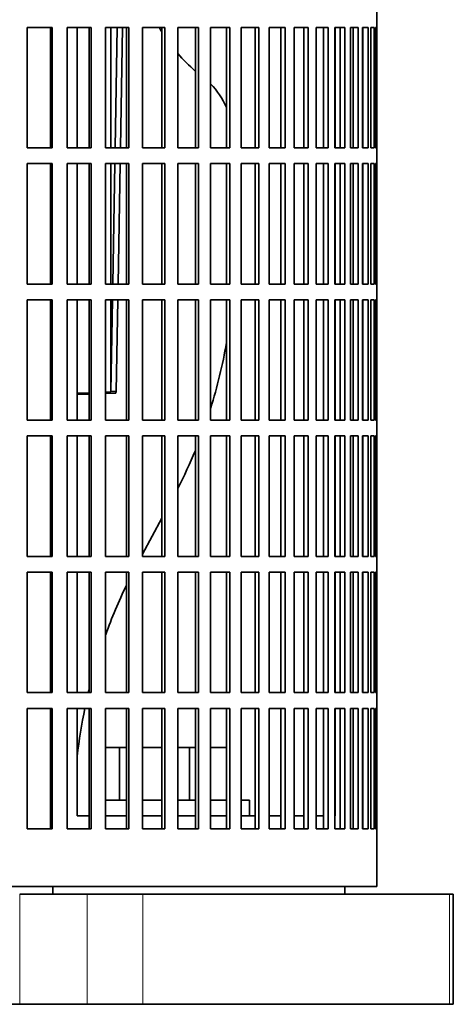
# Model space of a CAD drawing. Header units: millimetres. Extents: x 148 to 904, y -2845 to 2089.
# Tile 15 of 24: x 741 to 824, y -620 to -432. Entities that reach past the tile are written whole.
import ezdxf

# ---------------------------------------------------------------- set-up
doc = ezdxf.new("R2010")
doc.units = ezdxf.units.MM
for name, color, linetype in [('VSI134_ADATTATOR', 7, 'Continuous'), ('VSI134_FILTRO_A', 7, 'Continuous'), ('VSI134_SUPPORTO_', 7, 'Continuous'), ('VSI134_TERMINALE', 7, 'Continuous')]:
    doc.layers.add(name, color=color, linetype=linetype)

# ---------------------------------------------------------------- blocks, each defined once
blk = doc.blocks.new('SE3')
at = {"layer": 'VSI134_ADATTATOR', "color": 7, "linetype": 'Continuous', "lineweight": 35}
for p, q in [((757.53, -570.82), (760.17, -570.82)), ((760.17, -570.82), (761.51, -570.82)), ((760.17, -570.82), (760.17, -580.82)), ((764.59, -570.82), (768.27, -570.82)), ((771.29, -570.82), (773.55, -570.82)), ((773.55, -570.82), (774.65, -570.82)), ((773.55, -570.82), (773.55, -580.82)), ((777.57, -570.82), (780.59, -570.82)), ((757.53, -580.82), (761.51, -580.82)), ((764.59, -580.82), (768.27, -580.82)), ((771.29, -580.82), (774.65, -580.82)), ((777.57, -580.82), (780.59, -580.82)), ((783.4, -580.82), (784.97, -580.82)), ((784.97, -583.82), (784.97, -580.82)), ((753.98, -598.82), (741.13, -598.82)), ((764.64, -598.82), (753.98, -598.82)), ((823.18, -598.82), (764.64, -598.82)), ((823.88, -598.82), (823.18, -598.82)), ((823.88, -619.82), (823.88, -598.82)), ((731.99, -619.82), (741.13, -619.82)), ((753.98, -619.82), (741.13, -619.82)), ((764.64, -619.82), (753.98, -619.82)), ((764.64, -619.82), (823.18, -619.82)), ((823.88, -619.82), (823.18, -619.82))]:
    blk.add_line(p, q, dxfattribs=at)
at = {"layer": 'VSI134_ADATTATOR', "color": 4, "linetype": 'Continuous', "lineweight": 9}
for p, q in [((741.13, -598.82), (741.13, -619.82)), ((753.98, -598.82), (753.98, -619.82)), ((764.64, -598.82), (764.64, -619.82)), ((823.18, -619.82), (823.18, -598.82))]:
    blk.add_line(p, q, dxfattribs=at)
at = {"layer": 'VSI134_FILTRO_A', "color": 7, "linetype": 'Continuous', "lineweight": 35}
for p, q in [((809.29, -597.32), (809.29, -396.32)), ((742.56, -433.32), (742.56, -456.32)), ((747.33, -433.32), (742.56, -433.32)), ((747.02, -433.32), (747.02, -456.32)), ((747.33, -433.32), (747.33, -456.32)), ((750.17, -433.32), (750.17, -456.32)), ((754.79, -433.32), (750.17, -433.32)), ((754.41, -433.32), (754.41, -456.32)), ((754.79, -433.32), (754.79, -456.32)), ((757.53, -433.32), (757.53, -456.32)), ((761.97, -433.32), (757.53, -433.32)), ((761.51, -433.32), (761.51, -456.32)), ((761.97, -433.32), (761.97, -456.32)), ((764.59, -433.32), (764.59, -456.32)), ((768.81, -433.32), (764.59, -433.32)), ((768.27, -433.32), (768.27, -456.32)), ((768.81, -433.32), (768.81, -456.32)), ((771.29, -433.32), (771.29, -456.32)), ((775.26, -433.32), (771.29, -433.32)), ((774.65, -433.32), (774.65, -456.32)), ((775.26, -433.32), (775.26, -456.32)), ((777.57, -433.32), (777.57, -456.32)), ((781.26, -433.32), (777.57, -433.32)), ((780.59, -433.32), (780.59, -456.32)), ((781.26, -433.32), (781.26, -456.32)), ((786.78, -433.32), (783.4, -433.32)), ((783.4, -433.32), (783.4, -456.32)), ((786.04, -433.32), (786.04, -456.32)), ((786.78, -433.32), (786.78, -456.32)), ((791.77, -433.32), (788.73, -433.32)), ((788.73, -433.32), (788.73, -456.32)), ((790.98, -433.32), (790.98, -456.32)), ((791.77, -433.32), (791.77, -456.32)), ((796.19, -433.32), (793.51, -433.32)), ((793.51, -433.32), (793.51, -456.32)), ((795.35, -433.32), (795.35, -456.32)), ((796.19, -433.32), (796.19, -456.32)), ((800.02, -433.32), (797.71, -433.32)), ((797.71, -433.32), (797.71, -456.32)), ((799.13, -433.32), (799.13, -456.32)), ((800.02, -433.32), (800.02, -456.32)), ((803.21, -433.32), (801.3, -433.32)), ((801.3, -433.32), (801.3, -456.32)), ((802.28, -433.32), (802.28, -456.32)), ((803.21, -433.32), (803.21, -456.32)), ((805.75, -433.32), (804.24, -433.32)), ((804.24, -433.32), (804.24, -456.32)), ((804.79, -433.32), (804.79, -456.32)), ((805.75, -433.32), (805.75, -456.32)), ((807.61, -433.32), (806.53, -433.32)), ((806.53, -433.32), (806.53, -456.32)), ((806.64, -433.32), (806.64, -456.32)), ((807.61, -433.32), (807.61, -456.32)), ((808.79, -433.32), (808.14, -433.32)), ((808.14, -433.32), (808.14, -456.32)), ((808.79, -433.32), (808.79, -456.32)), ((809.27, -433.32), (809.06, -433.32)), ((809.06, -433.32), (809.06, -456.32)), ((809.27, -433.32), (809.27, -456.32)), ((747.33, -456.32), (742.56, -456.32)), ((754.79, -456.32), (750.17, -456.32)), ((761.97, -456.32), (757.53, -456.32)), ((768.81, -456.32), (764.59, -456.32)), ((775.26, -456.32), (771.29, -456.32)), ((781.26, -456.32), (777.57, -456.32)), ((786.78, -456.32), (783.4, -456.32)), ((791.77, -456.32), (788.73, -456.32)), ((796.19, -456.32), (793.51, -456.32)), ((800.02, -456.32), (797.71, -456.32)), ((803.21, -456.32), (801.3, -456.32)), ((805.75, -456.32), (804.24, -456.32)), ((807.61, -456.32), (806.53, -456.32)), ((808.79, -456.32), (808.14, -456.32)), ((809.27, -456.32), (809.06, -456.32)), ((742.56, -459.32), (742.56, -482.32)), ((747.33, -459.32), (742.56, -459.32)), ((747.02, -459.32), (747.02, -482.32)), ((747.33, -459.32), (747.33, -482.32)), ((750.17, -459.32), (750.17, -482.32)), ((754.79, -459.32), (750.17, -459.32)), ((754.41, -459.32), (754.41, -482.32)), ((754.79, -459.32), (754.79, -482.32)), ((757.53, -459.32), (757.53, -482.32)), ((761.97, -459.32), (757.53, -459.32)), ((761.51, -459.32), (761.51, -482.32)), ((761.97, -459.32), (761.97, -482.32)), ((764.59, -459.32), (764.59, -482.32)), ((768.81, -459.32), (764.59, -459.32)), ((768.27, -459.32), (768.27, -482.32)), ((768.81, -459.32), (768.81, -482.32)), ((771.29, -459.32), (771.29, -482.32)), ((775.26, -459.32), (771.29, -459.32)), ((774.65, -459.32), (774.65, -482.32)), ((775.26, -459.32), (775.26, -482.32)), ((777.57, -459.32), (777.57, -482.32)), ((781.26, -459.32), (777.57, -459.32)), ((780.59, -459.32), (780.59, -482.32)), ((781.26, -459.32), (781.26, -482.32)), ((786.78, -459.32), (783.4, -459.32)), ((783.4, -459.32), (783.4, -482.32)), ((786.04, -459.32), (786.04, -482.32)), ((786.78, -459.32), (786.78, -482.32)), ((791.77, -459.32), (788.73, -459.32)), ((788.73, -459.32), (788.73, -482.32)), ((790.98, -459.32), (790.98, -482.32)), ((791.77, -459.32), (791.77, -482.32)), ((796.19, -459.32), (793.51, -459.32)), ((793.51, -459.32), (793.51, -482.32)), ((795.35, -459.32), (795.35, -482.32)), ((796.19, -459.32), (796.19, -482.32)), ((800.02, -459.32), (797.71, -459.32)), ((797.71, -459.32), (797.71, -482.32)), ((799.13, -459.32), (799.13, -482.32)), ((800.02, -459.32), (800.02, -482.32)), ((803.21, -459.32), (801.3, -459.32)), ((801.3, -459.32), (801.3, -482.32)), ((802.28, -459.32), (802.28, -482.32)), ((803.21, -459.32), (803.21, -482.32)), ((805.75, -459.32), (804.24, -459.32)), ((804.24, -459.32), (804.24, -482.32)), ((804.79, -459.32), (804.79, -482.32)), ((805.75, -459.32), (805.75, -482.32)), ((807.61, -459.32), (806.53, -459.32)), ((806.53, -459.32), (806.53, -482.32)), ((806.64, -459.32), (806.64, -482.32)), ((807.61, -459.32), (807.61, -482.32)), ((808.79, -459.32), (808.14, -459.32)), ((808.14, -459.32), (808.14, -482.32)), ((808.79, -459.32), (808.79, -482.32)), ((809.27, -459.32), (809.06, -459.32)), ((809.06, -459.32), (809.06, -482.32)), ((809.27, -459.32), (809.27, -482.32)), ((747.33, -482.32), (742.56, -482.32)), ((754.79, -482.32), (750.17, -482.32)), ((761.97, -482.32), (757.53, -482.32)), ((768.81, -482.32), (764.59, -482.32)), ((775.26, -482.32), (771.29, -482.32)), ((781.26, -482.32), (777.57, -482.32)), ((786.78, -482.32), (783.4, -482.32)), ((791.77, -482.32), (788.73, -482.32)), ((796.19, -482.32), (793.51, -482.32)), ((800.02, -482.32), (797.71, -482.32)), ((803.21, -482.32), (801.3, -482.32)), ((805.75, -482.32), (804.24, -482.32)), ((807.61, -482.32), (806.53, -482.32)), ((808.79, -482.32), (808.14, -482.32)), ((809.27, -482.32), (809.06, -482.32)), ((742.56, -485.32), (742.56, -508.32)), ((747.33, -485.32), (742.56, -485.32)), ((747.02, -485.32), (747.02, -508.32)), ((747.33, -485.32), (747.33, -508.32)), ((750.17, -485.32), (750.17, -508.32)), ((754.79, -485.32), (750.17, -485.32)), ((754.41, -485.32), (754.41, -508.32)), ((754.79, -485.32), (754.79, -508.32)), ((757.53, -485.32), (757.53, -508.32)), ((761.97, -485.32), (757.53, -485.32)), ((761.51, -485.32), (761.51, -508.32)), ((761.97, -485.32), (761.97, -508.32)), ((764.59, -485.32), (764.59, -508.32)), ((768.81, -485.32), (764.59, -485.32)), ((768.27, -485.32), (768.27, -508.32)), ((768.81, -485.32), (768.81, -508.32)), ((771.29, -485.32), (771.29, -508.32)), ((775.26, -485.32), (771.29, -485.32)), ((774.65, -485.32), (774.65, -508.32)), ((775.26, -485.32), (775.26, -508.32)), ((777.57, -485.32), (777.57, -508.32)), ((781.26, -485.32), (777.57, -485.32)), ((780.59, -485.32), (780.59, -508.32)), ((781.26, -485.32), (781.26, -508.32)), ((786.78, -485.32), (783.4, -485.32)), ((783.4, -485.32), (783.4, -508.32)), ((786.04, -485.32), (786.04, -508.32)), ((786.78, -485.32), (786.78, -508.32)), ((791.77, -485.32), (788.73, -485.32)), ((788.73, -485.32), (788.73, -508.32)), ((790.98, -485.32), (790.98, -508.32)), ((791.77, -485.32), (791.77, -508.32)), ((796.19, -485.32), (793.51, -485.32)), ((793.51, -485.32), (793.51, -508.32)), ((795.35, -485.32), (795.35, -508.32)), ((796.19, -485.32), (796.19, -508.32)), ((800.02, -485.32), (797.71, -485.32)), ((797.71, -485.32), (797.71, -508.32)), ((799.13, -485.32), (799.13, -508.32)), ((800.02, -485.32), (800.02, -508.32)), ((803.21, -485.32), (801.3, -485.32)), ((801.3, -485.32), (801.3, -508.32)), ((802.28, -485.32), (802.28, -508.32)), ((803.21, -485.32), (803.21, -508.32)), ((805.75, -485.32), (804.24, -485.32)), ((804.24, -485.32), (804.24, -508.32)), ((804.79, -485.32), (804.79, -508.32)), ((805.75, -485.32), (805.75, -508.32)), ((807.61, -485.32), (806.53, -485.32)), ((806.53, -485.32), (806.53, -508.32)), ((806.64, -485.32), (806.64, -508.32)), ((807.61, -485.32), (807.61, -508.32)), ((808.79, -485.32), (808.14, -485.32)), ((808.14, -485.32), (808.14, -508.32)), ((808.79, -485.32), (808.79, -508.32)), ((809.27, -485.32), (809.06, -485.32)), ((809.06, -485.32), (809.06, -508.32)), ((809.27, -485.32), (809.27, -508.32)), ((747.33, -508.32), (742.56, -508.32)), ((754.79, -508.32), (750.17, -508.32)), ((761.97, -508.32), (757.53, -508.32)), ((768.81, -508.32), (764.59, -508.32)), ((775.26, -508.32), (771.29, -508.32)), ((781.26, -508.32), (777.57, -508.32)), ((786.78, -508.32), (783.4, -508.32)), ((791.77, -508.32), (788.73, -508.32)), ((796.19, -508.32), (793.51, -508.32)), ((800.02, -508.32), (797.71, -508.32)), ((803.21, -508.32), (801.3, -508.32)), ((805.75, -508.32), (804.24, -508.32)), ((807.61, -508.32), (806.53, -508.32)), ((808.79, -508.32), (808.14, -508.32)), ((809.27, -508.32), (809.06, -508.32)), ((742.56, -511.32), (742.56, -534.32)), ((747.33, -511.32), (742.56, -511.32)), ((747.02, -511.32), (747.02, -534.32)), ((747.33, -511.32), (747.33, -534.32)), ((750.17, -511.32), (750.17, -534.32)), ((754.79, -511.32), (750.17, -511.32)), ((754.41, -511.32), (754.41, -534.32)), ((754.79, -511.32), (754.79, -534.32)), ((757.53, -511.32), (757.53, -534.32)), ((761.97, -511.32), (757.53, -511.32)), ((761.51, -511.32), (761.51, -534.32)), ((761.97, -511.32), (761.97, -534.32)), ((764.59, -511.32), (764.59, -534.32)), ((768.81, -511.32), (764.59, -511.32)), ((768.27, -511.32), (768.27, -534.32)), ((768.81, -511.32), (768.81, -534.32)), ((771.29, -511.32), (771.29, -534.32)), ((775.26, -511.32), (771.29, -511.32)), ((774.65, -511.32), (774.65, -534.32)), ((775.26, -511.32), (775.26, -534.32)), ((777.57, -511.32), (777.57, -534.32)), ((781.26, -511.32), (777.57, -511.32)), ((780.59, -511.32), (780.59, -534.32)), ((781.26, -511.32), (781.26, -534.32)), ((786.78, -511.32), (783.4, -511.32)), ((783.4, -511.32), (783.4, -534.32)), ((786.04, -511.32), (786.04, -534.32)), ((786.78, -511.32), (786.78, -534.32)), ((791.77, -511.32), (788.73, -511.32)), ((788.73, -511.32), (788.73, -534.32)), ((790.98, -511.32), (790.98, -534.32)), ((791.77, -511.32), (791.77, -534.32)), ((796.19, -511.32), (793.51, -511.32)), ((793.51, -511.32), (793.51, -534.32)), ((795.35, -511.32), (795.35, -534.32)), ((796.19, -511.32), (796.19, -534.32)), ((800.02, -511.32), (797.71, -511.32)), ((797.71, -511.32), (797.71, -534.32)), ((799.13, -511.32), (799.13, -534.32)), ((800.02, -511.32), (800.02, -534.32)), ((803.21, -511.32), (801.3, -511.32)), ((801.3, -511.32), (801.3, -534.32)), ((802.28, -511.32), (802.28, -534.32)), ((803.21, -511.32), (803.21, -534.32)), ((805.75, -511.32), (804.24, -511.32)), ((804.24, -511.32), (804.24, -534.32)), ((804.79, -511.32), (804.79, -534.32)), ((805.75, -511.32), (805.75, -534.32)), ((807.61, -511.32), (806.53, -511.32)), ((806.53, -511.32), (806.53, -534.32)), ((806.64, -511.32), (806.64, -534.32)), ((807.61, -511.32), (807.61, -534.32)), ((808.79, -511.32), (808.14, -511.32)), ((808.14, -511.32), (808.14, -534.32)), ((808.79, -511.32), (808.79, -534.32)), ((809.27, -511.32), (809.06, -511.32)), ((809.06, -511.32), (809.06, -534.32)), ((809.27, -511.32), (809.27, -534.32)), ((747.33, -534.32), (742.56, -534.32)), ((754.79, -534.32), (750.17, -534.32)), ((761.97, -534.32), (757.53, -534.32)), ((768.81, -534.32), (764.59, -534.32)), ((775.26, -534.32), (771.29, -534.32)), ((781.26, -534.32), (777.57, -534.32)), ((786.78, -534.32), (783.4, -534.32)), ((791.77, -534.32), (788.73, -534.32)), ((796.19, -534.32), (793.51, -534.32)), ((800.02, -534.32), (797.71, -534.32)), ((803.21, -534.32), (801.3, -534.32)), ((805.75, -534.32), (804.24, -534.32)), ((807.61, -534.32), (806.53, -534.32)), ((808.79, -534.32), (808.14, -534.32)), ((809.27, -534.32), (809.06, -534.32)), ((742.56, -537.32), (742.56, -560.32)), ((747.33, -537.32), (742.56, -537.32)), ((747.02, -537.32), (747.02, -560.32)), ((747.33, -537.32), (747.33, -560.32)), ((750.17, -537.32), (750.17, -560.32)), ((754.79, -537.32), (750.17, -537.32)), ((754.41, -537.32), (754.41, -560.32)), ((754.79, -537.32), (754.79, -560.32)), ((757.53, -537.32), (757.53, -560.32)), ((761.97, -537.32), (757.53, -537.32)), ((761.51, -537.32), (761.51, -560.32)), ((761.97, -537.32), (761.97, -560.32)), ((764.59, -537.32), (764.59, -560.32)), ((768.81, -537.32), (764.59, -537.32)), ((768.27, -537.32), (768.27, -560.32)), ((768.81, -537.32), (768.81, -560.32)), ((771.29, -537.32), (771.29, -560.32)), ((775.26, -537.32), (771.29, -537.32)), ((774.65, -537.32), (774.65, -560.32)), ((775.26, -537.32), (775.26, -560.32)), ((777.57, -537.32), (777.57, -560.32)), ((781.26, -537.32), (777.57, -537.32)), ((780.59, -537.32), (780.59, -560.32)), ((781.26, -537.32), (781.26, -560.32)), ((786.78, -537.32), (783.4, -537.32)), ((783.4, -537.32), (783.4, -560.32)), ((786.04, -537.32), (786.04, -560.32)), ((786.78, -537.32), (786.78, -560.32)), ((791.77, -537.32), (788.73, -537.32)), ((788.73, -537.32), (788.73, -560.32)), ((790.98, -537.32), (790.98, -560.32)), ((791.77, -537.32), (791.77, -560.32)), ((796.19, -537.32), (793.51, -537.32)), ((793.51, -537.32), (793.51, -560.32)), ((795.35, -537.32), (795.35, -560.32)), ((796.19, -537.32), (796.19, -560.32)), ((800.02, -537.32), (797.71, -537.32)), ((797.71, -537.32), (797.71, -560.32)), ((799.13, -537.32), (799.13, -560.32)), ((800.02, -537.32), (800.02, -560.32)), ((803.21, -537.32), (801.3, -537.32)), ((801.3, -537.32), (801.3, -560.32)), ((802.28, -537.32), (802.28, -560.32)), ((803.21, -537.32), (803.21, -560.32)), ((805.75, -537.32), (804.24, -537.32)), ((804.24, -537.32), (804.24, -560.32)), ((804.79, -537.32), (804.79, -560.32)), ((805.75, -537.32), (805.75, -560.32)), ((807.61, -537.32), (806.53, -537.32)), ((806.53, -537.32), (806.53, -560.32)), ((806.64, -537.32), (806.64, -560.32)), ((807.61, -537.32), (807.61, -560.32)), ((808.79, -537.32), (808.14, -537.32)), ((808.14, -537.32), (808.14, -560.32)), ((808.79, -537.32), (808.79, -560.32)), ((809.27, -537.32), (809.06, -537.32)), ((809.06, -537.32), (809.06, -560.32)), ((809.27, -537.32), (809.27, -560.32)), ((747.33, -560.32), (742.56, -560.32)), ((754.79, -560.32), (750.17, -560.32)), ((761.97, -560.32), (757.53, -560.32)), ((768.81, -560.32), (764.59, -560.32)), ((775.26, -560.32), (771.29, -560.32)), ((781.26, -560.32), (777.57, -560.32)), ((786.78, -560.32), (783.4, -560.32)), ((791.77, -560.32), (788.73, -560.32)), ((796.19, -560.32), (793.51, -560.32)), ((800.02, -560.32), (797.71, -560.32)), ((803.21, -560.32), (801.3, -560.32)), ((805.75, -560.32), (804.24, -560.32)), ((807.61, -560.32), (806.53, -560.32)), ((808.79, -560.32), (808.14, -560.32)), ((809.27, -560.32), (809.06, -560.32)), ((742.56, -563.32), (742.56, -586.32)), ((747.33, -563.32), (742.56, -563.32)), ((747.02, -563.32), (747.02, -586.32)), ((747.33, -563.32), (747.33, -586.32)), ((750.17, -563.32), (750.17, -586.32)), ((754.79, -563.32), (750.17, -563.32)), ((754.41, -563.32), (754.41, -586.32)), ((754.79, -563.32), (754.79, -586.32)), ((757.53, -563.32), (757.53, -586.32)), ((761.97, -563.32), (757.53, -563.32)), ((761.51, -563.32), (761.51, -586.32)), ((761.97, -563.32), (761.97, -586.32)), ((764.59, -563.32), (764.59, -586.32)), ((768.81, -563.32), (764.59, -563.32)), ((768.27, -563.32), (768.27, -586.32)), ((768.81, -563.32), (768.81, -586.32)), ((771.29, -563.32), (771.29, -586.32)), ((775.26, -563.32), (771.29, -563.32)), ((774.65, -563.32), (774.65, -586.32)), ((775.26, -563.32), (775.26, -586.32)), ((777.57, -563.32), (777.57, -586.32)), ((781.26, -563.32), (777.57, -563.32)), ((780.59, -563.32), (780.59, -586.32)), ((781.26, -563.32), (781.26, -586.32)), ((786.78, -563.32), (783.4, -563.32)), ((783.4, -563.32), (783.4, -586.32)), ((786.04, -563.32), (786.04, -586.32)), ((786.78, -563.32), (786.78, -586.32)), ((791.77, -563.32), (788.73, -563.32)), ((788.73, -563.32), (788.73, -586.32)), ((790.98, -563.32), (790.98, -586.32)), ((791.77, -563.32), (791.77, -586.32)), ((796.19, -563.32), (793.51, -563.32)), ((793.51, -563.32), (793.51, -586.32)), ((795.35, -563.32), (795.35, -586.32)), ((796.19, -563.32), (796.19, -586.32)), ((800.02, -563.32), (797.71, -563.32)), ((797.71, -563.32), (797.71, -586.32)), ((799.13, -563.32), (799.13, -586.32)), ((800.02, -563.32), (800.02, -586.32)), ((803.21, -563.32), (801.3, -563.32)), ((801.3, -563.32), (801.3, -586.32)), ((802.28, -563.32), (802.28, -586.32)), ((803.21, -563.32), (803.21, -586.32)), ((805.75, -563.32), (804.24, -563.32)), ((804.24, -563.32), (804.24, -586.32)), ((804.79, -563.32), (804.79, -586.32)), ((805.75, -563.32), (805.75, -586.32)), ((807.61, -563.32), (806.53, -563.32)), ((806.53, -563.32), (806.53, -586.32)), ((806.64, -563.32), (806.64, -586.32)), ((807.61, -563.32), (807.61, -586.32)), ((808.79, -563.32), (808.14, -563.32)), ((808.14, -563.32), (808.14, -586.32)), ((808.79, -563.32), (808.79, -586.32)), ((809.27, -563.32), (809.06, -563.32)), ((809.06, -563.32), (809.06, -586.32)), ((809.27, -563.32), (809.27, -586.32)), ((747.33, -586.32), (742.56, -586.32)), ((754.79, -586.32), (750.17, -586.32)), ((761.97, -586.32), (757.53, -586.32)), ((768.81, -586.32), (764.59, -586.32)), ((775.26, -586.32), (771.29, -586.32)), ((781.26, -586.32), (777.57, -586.32)), ((786.78, -586.32), (783.4, -586.32)), ((791.77, -586.32), (788.73, -586.32)), ((796.19, -586.32), (793.51, -586.32)), ((800.02, -586.32), (797.71, -586.32)), ((803.21, -586.32), (801.3, -586.32)), ((805.75, -586.32), (804.24, -586.32)), ((807.61, -586.32), (806.53, -586.32)), ((808.79, -586.32), (808.14, -586.32)), ((809.27, -586.32), (809.06, -586.32)), ((809.29, -597.32), (631.32, -597.32))]:
    blk.add_line(p, q, dxfattribs=at)
at = {"layer": 'VSI134_SUPPORTO_', "color": 7, "linetype": 'Continuous', "lineweight": 35}
for p, q in [((752.11, -456.32), (752.11, -433.32)), ((801.36, -433.32), (801.36, -456.32)), ((752.11, -482.32), (752.11, -459.32)), ((801.36, -459.32), (801.36, -482.32)), ((752.11, -508.32), (752.11, -485.32)), ((801.36, -485.32), (801.36, -508.32)), ((752.11, -534.32), (752.11, -511.32)), ((801.36, -511.32), (801.36, -534.32)), ((764.59, -533.88), (768.27, -526.98)), ((752.11, -560.32), (752.11, -537.32)), ((801.36, -537.32), (801.36, -560.32)), ((752.11, -583.82), (752.11, -563.32)), ((801.36, -563.32), (801.36, -583.82)), ((754.41, -583.82), (752.11, -583.82)), ((761.51, -583.82), (757.53, -583.82)), ((768.27, -583.82), (764.59, -583.82)), ((774.65, -583.82), (771.29, -583.82)), ((780.59, -583.82), (777.57, -583.82)), ((786.04, -583.82), (783.4, -583.82)), ((790.98, -583.82), (788.73, -583.82)), ((795.35, -583.82), (793.51, -583.82)), ((799.13, -583.82), (797.71, -583.82)), ((801.36, -583.82), (801.3, -583.82)), ((747.44, -597.32), (747.44, -598.82)), ((803.15, -598.82), (803.15, -597.32)), ((747.44, -598.82), (741.13, -598.82))]:
    blk.add_line(p, q, dxfattribs=at)
for centre, major_axis, start_param, end_param in [((794.89, -414.36), (0, -35), -0.998482, -0.967176), ((794.89, -414.36), (0, -35), 5.464919, 5.606617), ((768.1, -455.09), (0, -15), 2.019675, 2.388779), ((698.81, -477.2), (0, -90), 1.244645, 1.388826), ((698.81, -477.2), (0, -90), 1.058623, 1.14829), ((839.24, -583.93), (0, 95), 1.08787, 1.196891), ((839.24, -583.93), (0, 95), 1.31136, 1.319579), ((839.24, -583.93), (0, 95), 1.352052, 1.449898)]:
    blk.add_ellipse(centre, major_axis=major_axis, ratio=0.92388, start_param=start_param, end_param=end_param, dxfattribs=at)
at = {"layer": 'VSI134_TERMINALE', "color": 7, "linetype": 'Continuous', "lineweight": 35}
for p, q in [((758.53, -456.32), (758.53, -433.32)), ((759.35, -456.32), (759.76, -433.32)), ((760.36, -456.32), (760.76, -433.32)), ((758.53, -482.32), (758.53, -459.32)), ((758.9, -482.32), (759.3, -459.32)), ((759.9, -482.32), (760.3, -459.32)), ((758.53, -502.9), (758.53, -485.32)), ((758.54, -502.85), (758.85, -485.32)), ((759.54, -502.85), (759.85, -485.32)), ((754.41, -503.06), (752.11, -503.14)), ((752.11, -503.41), (754.41, -503.33)), ((758.53, -502.9), (757.53, -502.94)), ((757.53, -503.21), (759.47, -503.14)), ((758.53, -502.9), (758.54, -502.85)), ((759.54, -502.85), (758.54, -502.85)), ((759.47, -503.14), (759.54, -502.85))]:
    blk.add_line(p, q, dxfattribs=at)

msp = doc.modelspace()

# ---------------------------------------------------------------- block references
msp.add_blockref('SE3', (0, 0))

doc.saveas('drawing.dxf')
